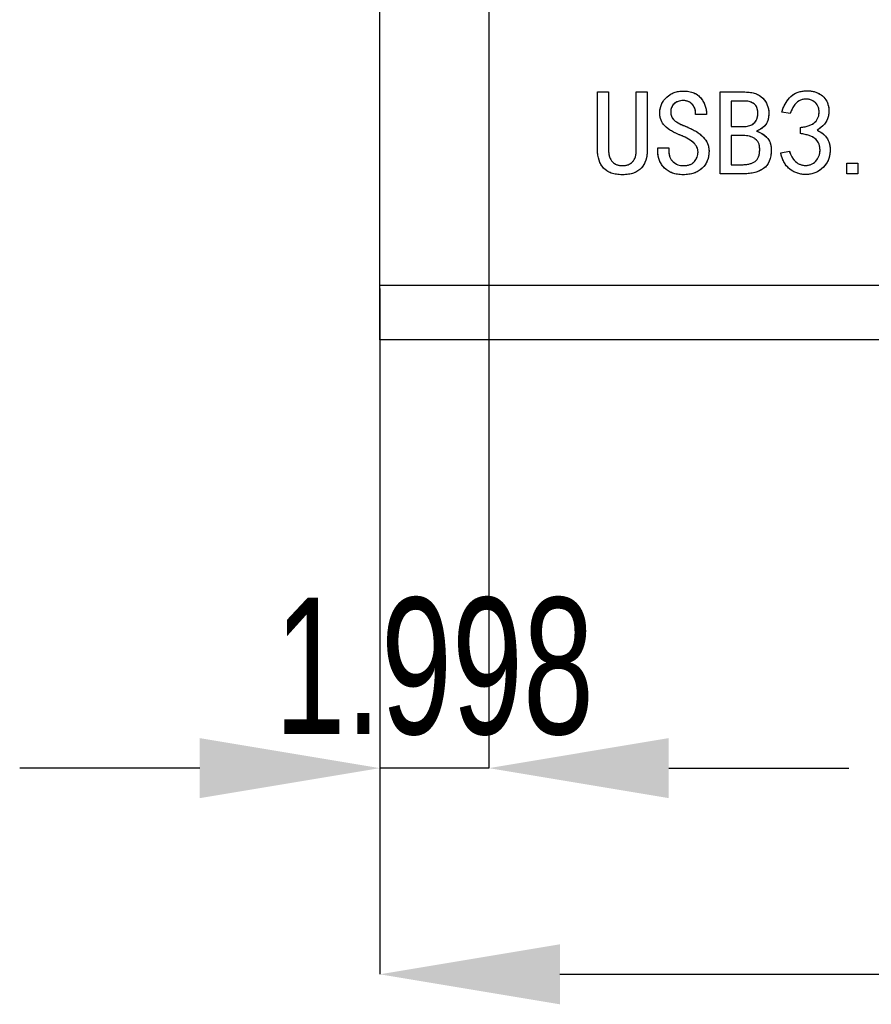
# Model space of a CAD drawing. Header units: millimetres. Extents: x 1643 to 1853, y 2203 to 2490.
# Tile 24 of 54: x 1670 to 1686, y 2435 to 2453. Entities that reach past the tile are written whole.
import ezdxf

# ---------------------------------------------------------------- set-up
doc = ezdxf.new("R2010")
doc.units = ezdxf.units.MM
doc.styles.add('SLDTEXTSTYLE1', font='TXT', dxfattribs={"width": 0.7})
doc.dimstyles.new('SLDDIMSTYLE0', dxfattribs={"dimtxt": 2.5, "dimasz": 3.302, "dimexe": 0, "dimexo": 0.0625, "dimtad": 1, "dimdec": 3, "dimrnd": 1e-09, "dimzin": 4, "dimdsep": 46, "dimtxsty": 'SLDTEXTSTYLE1', "dimsah": 1, "dimcen": 0.09, "dimadec": 0, "dimazin": 1, "dimtfac": 1, "dimtdec": 3, "dimtofl": 0, "dimtmove": 0, "dimatfit": 3, "dimfxl": 1, "dimfrac": 2, "dimtolj": 1, "dimtzin": 12, "dimarcsym": 0})
doc.dimstyles.new('SLDDIMSTYLE5', dxfattribs={"dimtxt": 2.5, "dimasz": 3.302, "dimexe": 0, "dimexo": 0.0625, "dimtad": 1, "dimdec": 3, "dimrnd": 1e-09, "dimzin": 12, "dimdsep": 46, "dimtxsty": 'SLDTEXTSTYLE1', "dimsah": 1, "dimcen": 0.09, "dimadec": 0, "dimazin": 3, "dimtfac": 1, "dimtdec": 3, "dimtmove": 0, "dimatfit": 0, "dimfxl": 1, "dimfrac": 2, "dimtolj": 1, "dimtzin": 12, "dimarcsym": 0})

# ---------------------------------------------------------------- blocks, each defined once
blk = doc.blocks.new('*D82')
at = {"color": 0, "linetype": 'Continuous', "lineweight": -2, "transparency": 16777216}
for p, q in [((1676.605, 2447.965), (1676.605, 2435.392)), ((1762.605, 2447.965), (1762.605, 2435.392)), ((1679.907, 2435.392), (1759.303, 2435.392))]:
    blk.add_line(p, q, dxfattribs=at)
at = {"color": 0, "linetype": 'Continuous', "transparency": 16777216}
for points in [[(1679.907, 2435.942), (1679.907, 2434.841), (1676.605, 2435.392)], [(1759.303, 2435.942), (1759.303, 2434.841), (1762.605, 2435.392)]]:
    blk.add_solid(points, dxfattribs=at)
at = {"layer": 'Defpoints', "color": 0, "linetype": 'Continuous', "transparency": 16777216}
for p in [(1676.605, 2448.027), (1762.605, 2448.027), (1762.605, 2435.392)]:
    blk.add_point(p, dxfattribs=at)
at = {"color": 0, "linetype": 'Continuous', "lineweight": 18, "transparency": 16777216, "insert": (1723.263, 2438.517), "char_height": 2.5, "attachment_point": 2, "style": 'SLDTEXTSTYLE1'}
blk.add_mtext('\\A1;86.000', dxfattribs=at)
blk = doc.blocks.new('*D83')
at = {"color": 0, "linetype": 'Continuous', "lineweight": -2, "transparency": 16777216}
for p, q in [((1678.603, 2455.735), (1678.603, 2439.172)), ((1676.605, 2447.965), (1676.605, 2439.172)), ((1673.303, 2439.172), (1670.001, 2439.172)), ((1678.603, 2439.172), (1676.605, 2439.172)), ((1681.905, 2439.172), (1685.207, 2439.172))]:
    blk.add_line(p, q, dxfattribs=at)
at = {"color": 0, "linetype": 'Continuous', "transparency": 16777216}
for points in [[(1673.303, 2439.723), (1673.303, 2438.622), (1676.605, 2439.172)], [(1681.905, 2439.723), (1681.905, 2438.622), (1678.603, 2439.172)]]:
    blk.add_solid(points, dxfattribs=at)
at = {"layer": 'Defpoints', "color": 0, "linetype": 'Continuous', "transparency": 16777216}
for p in [(1678.603, 2455.797), (1676.605, 2448.027), (1676.605, 2439.172)]:
    blk.add_point(p, dxfattribs=at)
at = {"color": 0, "linetype": 'Continuous', "lineweight": 18, "transparency": 16777216, "insert": (1677.604, 2442.297), "char_height": 2.5, "attachment_point": 2, "style": 'SLDTEXTSTYLE1'}
blk.add_mtext('\\A1;1.998', dxfattribs=at)

msp = doc.modelspace()

# ---------------------------------------------------------------- linework, layer by layer
at = {"linetype": 'Continuous', "lineweight": 25}
for p, q in [((1676.60453, 2448.02724), (1676.60453, 2468.77724)), ((1680.59912, 2451.5711), (1680.80088, 2451.5711)), ((1680.59912, 2450.50969), (1680.59912, 2451.5711)), ((1680.80088, 2451.5711), (1680.80088, 2450.50969)), ((1681.30965, 2450.50969), (1681.30965, 2451.5711)), ((1681.30965, 2451.5711), (1681.5114, 2451.5711)), ((1681.5114, 2451.5711), (1681.5114, 2450.50969)), ((1682.84473, 2451.5711), (1683.30088, 2451.5711)), ((1682.84473, 2450.0711), (1682.84473, 2451.5711)), ((1683.04649, 2451.40443), (1683.04649, 2450.93952)), ((1683.30965, 2451.40443), (1683.04649, 2451.40443)), ((1684.13421, 2451.17636), (1683.97631, 2451.20268)), ((1682.59912, 2451.15882), (1682.39737, 2451.15882)), ((1683.04649, 2450.93952), (1683.30088, 2450.93952)), ((1684.31842, 2450.80794), (1684.31842, 2450.92197)), ((1683.04649, 2450.77285), (1683.04649, 2450.23776)), ((1683.27456, 2450.77285), (1683.04649, 2450.77285)), ((1681.70438, 2450.54478), (1681.90614, 2450.54478)), ((1681.70438, 2450.48338), (1681.70438, 2450.54478)), ((1681.90614, 2450.54478), (1681.90614, 2450.49215)), ((1683.95877, 2450.45706), (1684.11666, 2450.48338)), ((1683.04649, 2450.23776), (1683.24824, 2450.23776)), ((1685.1693, 2450.0711), (1685.1693, 2450.26408)), ((1685.1693, 2450.26408), (1685.37105, 2450.26408)), ((1685.37105, 2450.26408), (1685.37105, 2450.0711)), ((1683.28333, 2450.0711), (1682.84473, 2450.0711)), ((1685.37105, 2450.0711), (1685.1693, 2450.0711)), ((1676.60453, 2448.02724), (1762.60464, 2448.02724)), ((1676.60453, 2447.02724), (1676.60453, 2448.02724)), ((1762.60464, 2447.02724), (1676.60453, 2447.02724))]:
    msp.add_line(p, q, dxfattribs=at)
at = {"linetype": 'Continuous', "flags": 128}
for points in [[(1681.51141, 2450.50969), (1681.50978, 2450.45836), (1681.50458, 2450.40995), (1681.49581, 2450.36414), (1681.48411, 2450.32126), (1681.46852, 2450.28065), (1681.44967, 2450.24329), (1681.42726, 2450.20852), (1681.40159, 2450.17636), (1681.37235, 2450.14745), (1681.33889, 2450.12275), (1681.30153, 2450.10164), (1681.26026, 2450.08442), (1681.21511, 2450.07077), (1681.16572, 2450.06135), (1681.11244, 2450.0555), (1681.05526, 2450.05355), (1681.05526, 2450.05355), (1680.99808, 2450.0555), (1680.9448, 2450.06135), (1680.89542, 2450.07077), (1680.85026, 2450.08442), (1680.80867, 2450.10164), (1680.77131, 2450.12275), (1680.73817, 2450.14745), (1680.70861, 2450.17636), (1680.68294, 2450.20852), (1680.66085, 2450.24329), (1680.64201, 2450.28065), (1680.62641, 2450.32126), (1680.61439, 2450.36414), (1680.60594, 2450.40995), (1680.60075, 2450.45836), (1680.59912, 2450.50969), (1680.59912, 2450.50969), (1680.59912, 2451.5711), (1680.59912, 2451.5711), (1680.80088, 2451.5711), (1680.80088, 2451.5711), (1680.80088, 2450.50969), (1680.80088, 2450.50969), (1680.80185, 2450.47363), (1680.80542, 2450.44017), (1680.81062, 2450.40898), (1680.81842, 2450.38039), (1680.82817, 2450.35407), (1680.84051, 2450.33036), (1680.85448, 2450.30924), (1680.87105, 2450.2904), (1680.88924, 2450.27383), (1680.90874, 2450.25986), (1680.92986, 2450.24751), (1680.95227, 2450.23776), (1680.97599, 2450.22997), (1681.00101, 2450.22477), (1681.02732, 2450.22119), (1681.05526, 2450.22022), (1681.05526, 2450.22022), (1681.0832, 2450.22119), (1681.10952, 2450.22477), (1681.13453, 2450.22997), (1681.15825, 2450.23776), (1681.18067, 2450.24751), (1681.20178, 2450.25986), (1681.22128, 2450.27383), (1681.23947, 2450.2904), (1681.25604, 2450.30924), (1681.27034, 2450.33036), (1681.28236, 2450.35407), (1681.2921, 2450.38039), (1681.2999, 2450.40898), (1681.30542, 2450.44017), (1681.30867, 2450.47363), (1681.30965, 2450.50969), (1681.30965, 2450.50969), (1681.30965, 2451.5711), (1681.30965, 2451.5711), (1681.5114, 2451.5711), (1681.5114, 2451.5711), (1681.5114, 2450.50969)], [(1682.643, 2450.49215), (1682.64103, 2450.44309), (1682.63518, 2450.39663), (1682.62511, 2450.35245), (1682.61114, 2450.31119), (1682.59327, 2450.27253), (1682.57151, 2450.23646), (1682.54551, 2450.20268), (1682.51563, 2450.17181), (1682.48249, 2450.1442), (1682.44642, 2450.12016), (1682.40744, 2450.09969), (1682.36553, 2450.08312), (1682.32069, 2450.07012), (1682.27326, 2450.06103), (1682.22258, 2450.0555), (1682.1693, 2450.05355), (1682.1693, 2450.05355), (1682.11602, 2450.0555), (1682.06566, 2450.06135), (1682.01855, 2450.07077), (1681.97404, 2450.08442), (1681.93278, 2450.10164), (1681.89477, 2450.12275), (1681.85935, 2450.14745), (1681.82719, 2450.17636), (1681.79828, 2450.20787), (1681.77358, 2450.24166), (1681.75247, 2450.27708), (1681.73525, 2450.31444), (1681.7216, 2450.35375), (1681.71218, 2450.39501), (1681.70633, 2450.43822), (1681.70438, 2450.48338), (1681.70438, 2450.48338), (1681.70438, 2450.54478), (1681.70438, 2450.54478), (1681.90614, 2450.54478), (1681.90614, 2450.54478), (1681.90614, 2450.49215), (1681.90614, 2450.49215), (1681.90744, 2450.46031), (1681.91101, 2450.4301), (1681.91718, 2450.40216), (1681.92596, 2450.37584), (1681.937, 2450.3518), (1681.95065, 2450.32938), (1681.96657, 2450.30891), (1681.98509, 2450.2904), (1682.02635, 2450.25986), (1682.07053, 2450.23776), (1682.11829, 2450.22477), (1682.1693, 2450.22022), (1682.1693, 2450.22022), (1682.20308, 2450.22152), (1682.23492, 2450.22477), (1682.26416, 2450.23062), (1682.29113, 2450.23874), (1682.3155, 2450.24913), (1682.33791, 2450.26213), (1682.35773, 2450.27708), (1682.37527, 2450.29462), (1682.40419, 2450.33393), (1682.42466, 2450.37714), (1682.437, 2450.42392), (1682.44123, 2450.47461), (1682.44123, 2450.47461), (1682.43993, 2450.49637), (1682.43635, 2450.51749), (1682.43018, 2450.53861), (1682.42141, 2450.55908), (1682.41036, 2450.57889), (1682.39672, 2450.59871), (1682.3808, 2450.61788), (1682.36228, 2450.63672), (1682.31842, 2450.67311), (1682.26579, 2450.7082), (1682.20438, 2450.74134), (1682.13421, 2450.77285), (1682.13421, 2450.77285), (1682.08353, 2450.79299), (1682.03642, 2450.81346), (1681.99288, 2450.83458), (1681.95325, 2450.85635), (1681.91718, 2450.87844), (1681.88502, 2450.90118), (1681.85643, 2450.92457), (1681.83141, 2450.94829), (1681.80997, 2450.97298), (1681.79113, 2450.99865), (1681.77553, 2451.02561), (1681.76254, 2451.05355), (1681.75247, 2451.08247), (1681.74532, 2451.11268), (1681.74077, 2451.14387), (1681.73947, 2451.17636), (1681.73947, 2451.17636), (1681.74142, 2451.22119), (1681.74727, 2451.26408), (1681.75734, 2451.30469), (1681.77131, 2451.34303), (1681.78918, 2451.37909), (1681.81095, 2451.4132), (1681.83661, 2451.44504), (1681.8665, 2451.47461), (1681.89899, 2451.50125), (1681.9331, 2451.52464), (1681.96884, 2451.54413), (1682.00588, 2451.56005), (1682.04454, 2451.57272), (1682.0845, 2451.58149), (1682.12609, 2451.58702), (1682.1693, 2451.58864), (1682.1693, 2451.58864), (1682.2242, 2451.58637), (1682.27553, 2451.58019), (1682.32232, 2451.56947), (1682.36553, 2451.55453), (1682.40451, 2451.53536), (1682.43993, 2451.51197), (1682.47079, 2451.48435), (1682.49808, 2451.45251), (1682.5218, 2451.41808), (1682.54227, 2451.38331), (1682.55981, 2451.34758), (1682.57378, 2451.31119), (1682.58483, 2451.27415), (1682.59295, 2451.23646), (1682.5975, 2451.1978), (1682.59912, 2451.15882), (1682.59912, 2451.15882), (1682.39737, 2451.15882), (1682.39737, 2451.15882), (1682.39737, 2451.20593), (1682.38859, 2451.25108), (1682.37105, 2451.29364), (1682.34473, 2451.33426), (1682.32849, 2451.35277), (1682.31062, 2451.36869), (1682.29113, 2451.38234), (1682.27034, 2451.39338), (1682.24727, 2451.40216), (1682.2229, 2451.40833), (1682.19691, 2451.4119), (1682.1693, 2451.4132), (1682.1693, 2451.4132), (1682.11926, 2451.40963), (1682.07508, 2451.39891), (1682.03609, 2451.38104), (1682.00263, 2451.35602), (1681.97566, 2451.32516), (1681.9565, 2451.28942), (1681.94512, 2451.24849), (1681.94123, 2451.20268), (1681.94123, 2451.20268), (1681.94415, 2451.16466), (1681.95325, 2451.12925), (1681.96819, 2451.09644), (1681.98931, 2451.06655), (1682.00393, 2451.05193), (1682.0231, 2451.03666), (1682.04714, 2451.02074), (1682.07605, 2451.00417), (1682.10984, 2450.98695), (1682.14818, 2450.96876), (1682.19139, 2450.95024), (1682.23947, 2450.93075), (1682.23947, 2450.93075), (1682.28626, 2450.9106), (1682.33044, 2450.88949), (1682.37203, 2450.86707), (1682.41069, 2450.844), (1682.44642, 2450.81996), (1682.47956, 2450.79494), (1682.5101, 2450.76895), (1682.53772, 2450.74199), (1682.56241, 2450.71405), (1682.58385, 2450.68546), (1682.60172, 2450.65557), (1682.61666, 2450.6247), (1682.62804, 2450.59319), (1682.63648, 2450.56038), (1682.64136, 2450.52691), (1682.64298, 2450.49215)], [(1683.78336, 2450.51847), (1683.78106, 2450.45739), (1683.77456, 2450.40118), (1683.76351, 2450.34985), (1683.74824, 2450.30372), (1683.72843, 2450.26213), (1683.70438, 2450.22574), (1683.67579, 2450.19423), (1683.64298, 2450.16759), (1683.60659, 2450.14485), (1683.56793, 2450.12535), (1683.52667, 2450.10878), (1683.48281, 2450.09514), (1683.43668, 2450.08474), (1683.38794, 2450.07727), (1683.33694, 2450.07272), (1683.28333, 2450.0711), (1683.28333, 2450.0711), (1682.84473, 2450.0711), (1682.84473, 2450.0711), (1682.84473, 2451.5711), (1682.84473, 2451.5711), (1683.30088, 2451.5711), (1683.30088, 2451.5711), (1683.35383, 2451.56947), (1683.40354, 2451.56395), (1683.45, 2451.55518), (1683.49288, 2451.54251), (1683.53219, 2451.52659), (1683.56793, 2451.50709), (1683.60042, 2451.4837), (1683.62966, 2451.45706), (1683.65533, 2451.42782), (1683.67774, 2451.39728), (1683.69659, 2451.36544), (1683.71218, 2451.33198), (1683.72388, 2451.29754), (1683.73265, 2451.26148), (1683.73785, 2451.22379), (1683.73947, 2451.18513), (1683.73947, 2451.18513), (1683.73817, 2451.14712), (1683.73492, 2451.11138), (1683.72908, 2451.07857), (1683.72095, 2451.04803), (1683.71023, 2451.02041), (1683.69756, 2450.99507), (1683.68229, 2450.97266), (1683.66475, 2450.95251), (1683.62739, 2450.9184), (1683.58937, 2450.89014), (1683.55071, 2450.86804), (1683.5114, 2450.8518), (1683.5114, 2450.8518), (1683.56273, 2450.83523), (1683.61114, 2450.81119), (1683.65695, 2450.78032), (1683.69984, 2450.74199), (1683.71933, 2450.72022), (1683.73622, 2450.69683), (1683.75084, 2450.67149), (1683.76254, 2450.64452), (1683.77164, 2450.61561), (1683.77813, 2450.58507), (1683.78203, 2450.55258), (1683.78333, 2450.51847)], [(1683.95878, 2450.45706), (1684.11666, 2450.48338), (1684.11666, 2450.48338), (1684.13681, 2450.4288), (1684.1628, 2450.37909), (1684.19399, 2450.33458), (1684.2307, 2450.29462), (1684.25117, 2450.2774), (1684.27261, 2450.26246), (1684.29535, 2450.24978), (1684.31939, 2450.24004), (1684.34473, 2450.23224), (1684.37138, 2450.22737), (1684.39899, 2450.22477), (1684.42791, 2450.22444), (1684.45682, 2450.22704), (1684.48411, 2450.23224), (1684.5101, 2450.24004), (1684.53447, 2450.25076), (1684.55721, 2450.2644), (1684.57865, 2450.28032), (1684.59847, 2450.29917), (1684.61666, 2450.32093), (1684.63291, 2450.34433), (1684.64688, 2450.36869), (1684.65825, 2450.39371), (1684.66702, 2450.4197), (1684.67352, 2450.44634), (1684.67742, 2450.47396), (1684.67904, 2450.50222), (1684.67807, 2450.53146), (1684.67482, 2450.56038), (1684.66897, 2450.58734), (1684.66085, 2450.61301), (1684.65078, 2450.63672), (1684.63778, 2450.65914), (1684.62284, 2450.67961), (1684.60562, 2450.69845), (1684.5858, 2450.71567), (1684.56338, 2450.73159), (1684.53804, 2450.74621), (1684.50913, 2450.75953), (1684.47729, 2450.77188), (1684.44253, 2450.7826), (1684.40419, 2450.79234), (1684.36293, 2450.80079), (1684.31842, 2450.80794), (1684.31842, 2450.80794), (1684.31842, 2450.92197), (1684.31842, 2450.92197), (1684.36293, 2450.92717), (1684.40419, 2450.93464), (1684.44253, 2450.94374), (1684.47729, 2450.95479), (1684.50913, 2450.96778), (1684.53804, 2450.98273), (1684.56338, 2450.99962), (1684.5858, 2451.01847), (1684.60529, 2451.03893), (1684.62186, 2451.06103), (1684.63551, 2451.08442), (1684.64623, 2451.10943), (1684.65403, 2451.13607), (1684.65922, 2451.16401), (1684.66117, 2451.19358), (1684.66052, 2451.22444), (1684.65695, 2451.25531), (1684.65013, 2451.28357), (1684.64038, 2451.30989), (1684.62771, 2451.33426), (1684.61179, 2451.35602), (1684.59295, 2451.37584), (1684.57118, 2451.39338), (1684.54649, 2451.40865), (1684.51985, 2451.42132), (1684.49288, 2451.43107), (1684.46559, 2451.43724), (1684.43798, 2451.44049), (1684.40971, 2451.44082), (1684.38112, 2451.43757), (1684.35221, 2451.4314), (1684.32264, 2451.42197), (1684.29373, 2451.40865), (1684.26644, 2451.39014), (1684.24077, 2451.36674), (1684.2164, 2451.3388), (1684.19366, 2451.30534), (1684.17222, 2451.26733), (1684.1524, 2451.22444), (1684.13421, 2451.17636), (1684.13421, 2451.17636), (1683.97631, 2451.20268), (1683.97631, 2451.20268), (1684.00523, 2451.27837), (1684.03869, 2451.34758), (1684.07735, 2451.40995), (1684.12089, 2451.46583), (1684.14493, 2451.49085), (1684.17125, 2451.51294), (1684.19919, 2451.53244), (1684.22973, 2451.54933), (1684.26189, 2451.5633), (1684.29633, 2451.57435), (1684.33271, 2451.58279), (1684.37105, 2451.58864), (1684.41004, 2451.59189), (1684.4474, 2451.59286), (1684.48379, 2451.59124), (1684.5192, 2451.58767), (1684.55299, 2451.58149), (1684.58548, 2451.57305), (1684.61699, 2451.562), (1684.6472, 2451.549), (1684.67579, 2451.53374), (1684.70211, 2451.51684), (1684.72615, 2451.49767), (1684.74824, 2451.47688), (1684.76774, 2451.45381), (1684.78528, 2451.42912), (1684.80088, 2451.40216), (1684.81387, 2451.37357), (1684.82459, 2451.34368), (1684.83271, 2451.31314), (1684.83856, 2451.28162), (1684.84149, 2451.24978), (1684.84181, 2451.21697), (1684.83954, 2451.18383), (1684.83466, 2451.14972), (1684.82719, 2451.11496), (1684.81647, 2451.08052), (1684.80153, 2451.04706), (1684.78236, 2451.01457), (1684.75929, 2450.98338), (1684.732, 2450.95316), (1684.70049, 2450.92425), (1684.66507, 2450.89631), (1684.62544, 2450.86934), (1684.62544, 2450.86934), (1684.68327, 2450.83978), (1684.73395, 2450.80372), (1684.77748, 2450.76083), (1684.81387, 2450.71145), (1684.82914, 2450.68416), (1684.84149, 2450.65459), (1684.85091, 2450.62308), (1684.85773, 2450.58962), (1684.86195, 2450.5542), (1684.86325, 2450.51652), (1684.86195, 2450.47688), (1684.85773, 2450.43497), (1684.85058, 2450.39338), (1684.83986, 2450.35375), (1684.82589, 2450.31606), (1684.80867, 2450.28065), (1684.78755, 2450.24686), (1684.76319, 2450.21567), (1684.73557, 2450.18611), (1684.70438, 2450.15882), (1684.67092, 2450.13413), (1684.63648, 2450.11301), (1684.60075, 2450.09514), (1684.56403, 2450.08084), (1684.52635, 2450.07012), (1684.48736, 2450.06265), (1684.4474, 2450.05843), (1684.40614, 2450.05778), (1684.3652, 2450.06038), (1684.32557, 2450.06622), (1684.28723, 2450.07467), (1684.25052, 2450.08637), (1684.21478, 2450.10099), (1684.18067, 2450.11886), (1684.14818, 2450.13932), (1684.11666, 2450.16304), (1684.08743, 2450.18968), (1684.06078, 2450.21925), (1684.03674, 2450.25173), (1684.01595, 2450.28715), (1683.99743, 2450.32516), (1683.98184, 2450.36642), (1683.96884, 2450.41028), (1683.95877, 2450.45706)], [(1683.53773, 2451.18513), (1683.53674, 2451.21275), (1683.53349, 2451.23841), (1683.5283, 2451.26213), (1683.52115, 2451.2839), (1683.51205, 2451.30372), (1683.50068, 2451.32158), (1683.48736, 2451.33783), (1683.47177, 2451.3518), (1683.437, 2451.37487), (1683.39834, 2451.39144), (1683.35611, 2451.40118), (1683.30965, 2451.40443), (1683.30965, 2451.40443), (1683.04649, 2451.40443), (1683.04649, 2451.40443), (1683.04649, 2450.93952), (1683.04649, 2450.93952), (1683.30088, 2450.93952), (1683.30088, 2450.93952), (1683.34733, 2450.94309), (1683.39087, 2450.95381), (1683.43083, 2450.97136), (1683.46754, 2450.99637), (1683.48411, 2451.01197), (1683.49841, 2451.02951), (1683.51043, 2451.04965), (1683.52017, 2451.07207), (1683.52797, 2451.09676), (1683.53349, 2451.12405), (1683.53674, 2451.15329), (1683.53772, 2451.18513)], [(1683.57284, 2450.51847), (1683.57151, 2450.55225), (1683.56696, 2450.58344), (1683.55981, 2450.61203), (1683.54974, 2450.63802), (1683.53674, 2450.66142), (1683.52082, 2450.68188), (1683.5023, 2450.70008), (1683.48054, 2450.71567), (1683.4331, 2450.74069), (1683.38307, 2450.75856), (1683.33012, 2450.76928), (1683.27456, 2450.77285), (1683.27456, 2450.77285), (1683.04649, 2450.77285), (1683.04649, 2450.77285), (1683.04649, 2450.23776), (1683.04649, 2450.23776), (1683.24824, 2450.23776), (1683.24824, 2450.23776), (1683.28658, 2450.23874), (1683.32264, 2450.24166), (1683.35611, 2450.24654), (1683.38762, 2450.25303), (1683.41653, 2450.26181), (1683.44318, 2450.2722), (1683.46722, 2450.28487), (1683.48931, 2450.29917), (1683.5088, 2450.31606), (1683.5257, 2450.33588), (1683.54032, 2450.35895), (1683.55201, 2450.38461), (1683.56111, 2450.41353), (1683.56761, 2450.44569), (1683.57151, 2450.48045), (1683.57281, 2450.51847)], [(1685.37111, 2450.0711), (1685.1693, 2450.0711), (1685.1693, 2450.0711), (1685.1693, 2450.26408), (1685.1693, 2450.26408), (1685.37105, 2450.26408), (1685.37105, 2450.26408), (1685.37105, 2450.0711)]]:
    msp.add_lwpolyline(points, dxfattribs=at)
at = {"linetype": 'Continuous', "lineweight": 25}
for points, knots in [([(1681.73947, 2451.17636), (1681.73984, 2451.19132), (1681.74057, 2451.22072), (1681.74643, 2451.26376), (1681.75655, 2451.30457), (1681.77053, 2451.34316), (1681.78859, 2451.37951), (1681.81042, 2451.41375), (1681.83626, 2451.44588), (1681.86608, 2451.47507), (1681.89849, 2451.50155), (1681.93252, 2451.52516), (1681.96846, 2451.54464), (1682.00579, 2451.56061), (1682.04442, 2451.57349), (1682.08476, 2451.58201), (1682.12645, 2451.58793), (1682.15487, 2451.5884), (1682.1693, 2451.58864)], [0, 0, 0, 0, 0.06741891, 0.13244195, 0.19530035, 0.25659883, 0.31706189, 0.37785501, 0.43929324, 0.50245222, 0.56557158, 0.6277115, 0.68886796, 0.74943141, 0.8105528, 0.87201623, 0.93503928, 1, 1, 1, 1]), ([(1682.1693, 2451.58864), (1682.18761, 2451.58816), (1682.22316, 2451.58723), (1682.27448, 2451.58131), (1682.3218, 2451.57044), (1682.3652, 2451.55572), (1682.40464, 2451.53627), (1682.44032, 2451.51305), (1682.47158, 2451.48486), (1682.49867, 2451.453), (1682.52189, 2451.41871), (1682.54261, 2451.38371), (1682.56029, 2451.34809), (1682.57419, 2451.31144), (1682.58527, 2451.2743), (1682.59362, 2451.23645), (1682.59807, 2451.1978), (1682.59877, 2451.17182), (1682.59912, 2451.15882)], [0, 0, 0, 0, 0.08014129, 0.15554143, 0.22553765, 0.292216, 0.35557281, 0.4174671, 0.47786531, 0.53902073, 0.60000153, 0.65883324, 0.7168929, 0.77373539, 0.83009998, 0.886323, 0.94309436, 1, 1, 1, 1]), ([(1683.30088, 2451.5711), (1683.31855, 2451.57087), (1683.3529, 2451.57044), (1683.40271, 2451.56456), (1683.44936, 2451.55623), (1683.49237, 2451.54337), (1683.53202, 2451.52757), (1683.56821, 2451.50796), (1683.60075, 2451.48437), (1683.63008, 2451.45777), (1683.65548, 2451.42838), (1683.67814, 2451.3979), (1683.69707, 2451.36573), (1683.7128, 2451.33243), (1683.7244, 2451.29743), (1683.73335, 2451.26131), (1683.73861, 2451.22362), (1683.73918, 2451.19804), (1683.73947, 2451.18513)], [0, 0, 0, 0, 0.08044166, 0.15637719, 0.22816185, 0.29605664, 0.36045124, 0.42225843, 0.48304145, 0.54309959, 0.60217121, 0.65969013, 0.71586288, 0.77191638, 0.82713676, 0.88348683, 0.94124847, 1, 1, 1, 1]), ([(1683.97631, 2451.20268), (1683.98552, 2451.22808), (1684.00345, 2451.27759), (1684.03697, 2451.34721), (1684.07586, 2451.40994), (1684.11233, 2451.45729), (1684.14435, 2451.4913), (1684.17091, 2451.51322), (1684.19907, 2451.53314), (1684.22955, 2451.54981), (1684.26201, 2451.56403), (1684.29659, 2451.57491), (1684.33309, 2451.58337), (1684.37112, 2451.58911), (1684.40944, 2451.59215), (1684.44709, 2451.59339), (1684.48353, 2451.59149), (1684.51886, 2451.58827), (1684.55281, 2451.5819), (1684.58557, 2451.57357), (1684.61695, 2451.56235), (1684.64729, 2451.54954), (1684.67564, 2451.53423), (1684.70234, 2451.51746), (1684.72624, 2451.49799), (1684.74872, 2451.4774), (1684.76803, 2451.45399), (1684.78585, 2451.42916), (1684.8014, 2451.40232), (1684.81428, 2451.37361), (1684.82504, 2451.34387), (1684.83309, 2451.31307), (1684.8391, 2451.28173), (1684.84192, 2451.24952), (1684.84225, 2451.21683), (1684.83991, 2451.18337), (1684.83497, 2451.14929), (1684.82765, 2451.11467), (1684.81713, 2451.08007), (1684.80197, 2451.04641), (1684.78271, 2451.0139), (1684.75938, 2450.98248), (1684.73201, 2450.95218), (1684.7002, 2450.92338), (1684.66471, 2450.89519), (1684.63879, 2450.87813), (1684.62544, 2450.86934)], [0, 0, 0, 0, 0.04746444, 0.09248874, 0.13547502, 0.17696735, 0.19729026, 0.21741621, 0.23737139, 0.25781423, 0.27835427, 0.29953832, 0.32141865, 0.34413378, 0.36704891, 0.38894083, 0.41027563, 0.43112367, 0.45124241, 0.47090509, 0.49046528, 0.50973072, 0.52871593, 0.54703321, 0.56504345, 0.58281382, 0.60050352, 0.61824533, 0.6364913, 0.65488651, 0.67348631, 0.69199632, 0.71077053, 0.72949839, 0.74871961, 0.76817584, 0.78836018, 0.80918736, 0.83031407, 0.85178086, 0.87387613, 0.89659843, 0.92044673, 0.94549845, 0.97191998, 1, 1, 1, 1]), ([(1682.1693, 2451.4132), (1682.15255, 2451.4126), (1682.12063, 2451.41146), (1682.07545, 2451.40047), (1682.03561, 2451.38259), (1682.00187, 2451.35724), (1681.97443, 2451.32619), (1681.95483, 2451.2894), (1681.94331, 2451.24754), (1681.94194, 2451.21802), (1681.94123, 2451.20268)], [0, 0, 0, 0, 0.14319484, 0.27299144, 0.39542147, 0.51469472, 0.63169617, 0.74746702, 0.86875347, 1, 1, 1, 1]), ([(1682.39737, 2451.15882), (1682.398, 2451.17455), (1682.39925, 2451.20565), (1682.39003, 2451.25157), (1682.37196, 2451.295), (1682.35022, 2451.32849), (1682.32904, 2451.35298), (1682.31093, 2451.36901), (1682.29146, 2451.38271), (1682.2702, 2451.39401), (1682.24726, 2451.40265), (1682.22264, 2451.40888), (1682.19647, 2451.41241), (1682.17851, 2451.41294), (1682.1693, 2451.4132)], [0, 0, 0, 0, 0.121683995, 0.24051305, 0.359422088, 0.484420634, 0.548050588, 0.609867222, 0.671329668, 0.732147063, 0.795893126, 0.860821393, 0.928589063, 1, 1, 1, 1]), ([(1683.53772, 2451.18513), (1683.53758, 2451.19435), (1683.5373, 2451.21219), (1683.53391, 2451.23795), (1683.52882, 2451.2618), (1683.52165, 2451.28369), (1683.51264, 2451.3038), (1683.50099, 2451.32173), (1683.48784, 2451.33826), (1683.46669, 2451.35658), (1683.43753, 2451.37607), (1683.39833, 2451.39275), (1683.3552, 2451.40275), (1683.32519, 2451.40386), (1683.30965, 2451.40443)], [0, 0, 0, 0, 0.07690146, 0.14890009, 0.21647055, 0.28023147, 0.34091806, 0.39986209, 0.45832567, 0.51659316, 0.63269942, 0.74975935, 0.87038935, 1, 1, 1, 1]), ([(1684.31842, 2450.92197), (1684.33329, 2450.92349), (1684.36206, 2450.92643), (1684.40342, 2450.93421), (1684.44172, 2450.94298), (1684.47679, 2450.95412), (1684.50876, 2450.96709), (1684.53775, 2450.98184), (1684.5634, 2450.99895), (1684.58591, 2451.01785), (1684.60559, 2451.0384), (1684.62219, 2451.0606), (1684.63603, 2451.0842), (1684.64684, 2451.10941), (1684.65447, 2451.13619), (1684.65994, 2451.16433), (1684.66155, 2451.194), (1684.66098, 2451.22453), (1684.65771, 2451.25476), (1684.65075, 2451.28342), (1684.64096, 2451.30991), (1684.62846, 2451.33452), (1684.61211, 2451.35646), (1684.59323, 2451.37645), (1684.57122, 2451.39407), (1684.54661, 2451.40922), (1684.52026, 2451.42158), (1684.4933, 2451.43165), (1684.46572, 2451.43769), (1684.43786, 2451.44097), (1684.40951, 2451.44148), (1684.38079, 2451.43794), (1684.35161, 2451.43175), (1684.32219, 2451.42245), (1684.29291, 2451.40933), (1684.26546, 2451.39039), (1684.23979, 2451.36661), (1684.21501, 2451.33844), (1684.19269, 2451.30468), (1684.17112, 2451.26655), (1684.15122, 2451.22342), (1684.14004, 2451.19248), (1684.13421, 2451.17636)], [0, 0, 0, 0, 0.03462794, 0.06703024, 0.097477, 0.12566316, 0.15223679, 0.17738843, 0.20092317, 0.22355272, 0.24539428, 0.26673373, 0.28766012, 0.30869166, 0.33014159, 0.35210257, 0.37499794, 0.39885321, 0.42286253, 0.44533137, 0.46701654, 0.48823901, 0.50907787, 0.53020956, 0.5518132, 0.57424695, 0.597043, 0.61919971, 0.64082084, 0.66230747, 0.68415047, 0.70638526, 0.72923241, 0.75321021, 0.77781078, 0.803296, 0.83013044, 0.85877792, 0.89004277, 0.92376706, 0.96027339, 1, 1, 1, 1]), ([(1681.94123, 2451.20268), (1681.94173, 2451.18995), (1681.94271, 2451.16501), (1681.95225, 2451.12905), (1681.9673, 2451.09576), (1681.98519, 2451.06999), (1682.0046, 2451.05075), (1682.02405, 2451.0355), (1682.04825, 2451.01969), (1682.07726, 2451.00317), (1682.11114, 2450.98619), (1682.14942, 2450.9678), (1682.19284, 2450.94949), (1682.22343, 2450.9372), (1682.23947, 2450.93075)], [0, 0, 0, 0, 0.08785642, 0.17211403, 0.25520599, 0.3395434, 0.38719023, 0.44366607, 0.51011484, 0.58691386, 0.67430648, 0.77209684, 0.88043318, 1, 1, 1, 1]), ([(1683.30088, 2450.93952), (1683.31643, 2450.94017), (1683.34694, 2450.94145), (1683.3909, 2450.95255), (1683.4317, 2450.97027), (1683.46251, 2450.99113), (1683.48445, 2451.01159), (1683.49905, 2451.0294), (1683.51104, 2451.04972), (1683.52072, 2451.07238), (1683.52863, 2451.09727), (1683.53395, 2451.12452), (1683.5373, 2451.15408), (1683.53758, 2451.17451), (1683.53772, 2451.18513)], [0, 0, 0, 0, 0.12015621, 0.23577264, 0.3483128, 0.46287113, 0.52154552, 0.57990205, 0.64039057, 0.70342468, 0.77019514, 0.84199522, 0.91785927, 1, 1, 1, 1]), ([(1683.73947, 2451.18513), (1683.73917, 2451.17246), (1683.73858, 2451.14782), (1683.73559, 2451.11215), (1683.72956, 2451.07906), (1683.72179, 2451.04845), (1683.71071, 2451.02068), (1683.69839, 2450.99507), (1683.68279, 2450.97243), (1683.65974, 2450.94627), (1683.62862, 2450.91856), (1683.5907, 2450.88991), (1683.5518, 2450.86726), (1683.52466, 2450.85687), (1683.5114, 2450.8518)], [0, 0, 0, 0, 0.08730047, 0.16966818, 0.24617288, 0.31870754, 0.38670333, 0.45173527, 0.51399302, 0.57530572, 0.69143265, 0.80015986, 0.90236734, 1, 1, 1, 1]), ([(1682.13421, 2450.77285), (1682.11727, 2450.77946), (1682.08438, 2450.79229), (1682.03719, 2450.81275), (1681.99362, 2450.83371), (1681.95395, 2450.85561), (1681.91773, 2450.87751), (1681.88539, 2450.90032), (1681.85681, 2450.92375), (1681.83136, 2450.94742), (1681.80989, 2450.97255), (1681.79069, 2450.99808), (1681.77524, 2451.02534), (1681.76207, 2451.05328), (1681.75188, 2451.08245), (1681.74494, 2451.11276), (1681.74, 2451.14414), (1681.73965, 2451.16551), (1681.73947, 2451.17636)], [0, 0, 0, 0, 0.09017428, 0.1750982, 0.25510055, 0.32986766, 0.39979273, 0.46492341, 0.52600043, 0.58299623, 0.63706665, 0.6897121, 0.74121608, 0.79216522, 0.84279052, 0.89412615, 0.94623999, 1, 1, 1, 1]), ([(1682.23947, 2450.93075), (1682.25512, 2450.92415), (1682.28581, 2450.91122), (1682.33012, 2450.89012), (1682.37152, 2450.86769), (1682.41037, 2450.84471), (1682.44622, 2450.82056), (1682.47943, 2450.79554), (1682.51004, 2450.76963), (1682.53776, 2450.74263), (1682.56241, 2450.71473), (1682.58428, 2450.68611), (1682.602, 2450.65592), (1682.61718, 2450.62521), (1682.62853, 2450.5932), (1682.63709, 2450.56053), (1682.64207, 2450.52663), (1682.64267, 2450.50375), (1682.64298, 2450.49215)], [0, 0, 0, 0, 0.08039034, 0.15768094, 0.2322428, 0.30329641, 0.37127513, 0.436806, 0.50009794, 0.56101486, 0.61986382, 0.67626726, 0.73122819, 0.78535034, 0.83822666, 0.89170372, 0.94507496, 1, 1, 1, 1]), ([(1683.5114, 2450.8518), (1683.52872, 2450.84682), (1683.56339, 2450.83686), (1683.61204, 2450.81187), (1683.65836, 2450.78093), (1683.69372, 2450.7492), (1683.71969, 2450.72067), (1683.73668, 2450.69696), (1683.7514, 2450.67172), (1683.76313, 2450.64441), (1683.77219, 2450.61544), (1683.77867, 2450.58465), (1683.78262, 2450.55214), (1683.78309, 2450.52985), (1683.78333, 2450.51847)], [0, 0, 0, 0, 0.115784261, 0.231803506, 0.350370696, 0.473844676, 0.536566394, 0.598503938, 0.661303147, 0.724395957, 0.789462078, 0.856483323, 0.92672181, 1, 1, 1, 1]), ([(1684.62544, 2450.86934), (1684.64504, 2450.86007), (1684.68341, 2450.84191), (1684.73472, 2450.80517), (1684.77877, 2450.76185), (1684.80925, 2450.72039), (1684.82985, 2450.68423), (1684.84211, 2450.65451), (1684.85149, 2450.62279), (1684.85826, 2450.58919), (1684.86256, 2450.55356), (1684.86364, 2450.51586), (1684.86238, 2450.47603), (1684.85815, 2450.43489), (1684.85137, 2450.3936), (1684.8405, 2450.35384), (1684.8266, 2450.31606), (1684.80922, 2450.28017), (1684.7882, 2450.2465), (1684.76339, 2450.21512), (1684.73587, 2450.18532), (1684.70466, 2450.15839), (1684.67159, 2450.13385), (1684.63689, 2450.11259), (1684.60117, 2450.09465), (1684.5643, 2450.08027), (1684.52631, 2450.06952), (1684.48728, 2450.0621), (1684.44708, 2450.05775), (1684.40621, 2450.05729), (1684.36545, 2450.05972), (1684.32577, 2450.06581), (1684.28729, 2450.07394), (1684.25034, 2450.08597), (1684.21453, 2450.10035), (1684.18046, 2450.11844), (1684.14759, 2450.13908), (1684.11624, 2450.16258), (1684.08689, 2450.18926), (1684.0602, 2450.21902), (1684.03593, 2450.25146), (1684.0154, 2450.28731), (1683.99647, 2450.32541), (1683.98125, 2450.3668), (1683.96792, 2450.41078), (1683.96187, 2450.4414), (1683.95877, 2450.45706)], [0, 0, 0, 0, 0.035383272, 0.06927054, 0.102562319, 0.135979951, 0.153016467, 0.170470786, 0.188390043, 0.206995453, 0.226424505, 0.24696799, 0.268572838, 0.291520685, 0.314508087, 0.336877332, 0.358773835, 0.380225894, 0.401932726, 0.423494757, 0.445534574, 0.468112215, 0.490768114, 0.512775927, 0.534543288, 0.556006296, 0.57735222, 0.598978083, 0.620869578, 0.643350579, 0.665696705, 0.68752371, 0.708909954, 0.729900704, 0.750936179, 0.771915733, 0.792834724, 0.814321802, 0.835871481, 0.85755232, 0.879570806, 0.901942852, 0.924977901, 0.94900803, 0.973928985, 1, 1, 1, 1]), ([(1682.44123, 2450.47461), (1682.44096, 2450.48188), (1682.44042, 2450.49629), (1682.4367, 2450.51777), (1682.43059, 2450.53885), (1682.42168, 2450.55937), (1682.41043, 2450.57948), (1682.39684, 2450.59916), (1682.38073, 2450.6185), (1682.35531, 2450.64419), (1682.31731, 2450.67515), (1682.26446, 2450.71021), (1682.20267, 2450.74332), (1682.15776, 2450.76269), (1682.13421, 2450.77285)], [0, 0, 0, 0, 0.048187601, 0.095517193, 0.144136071, 0.193345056, 0.243482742, 0.296653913, 0.351715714, 0.410098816, 0.536033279, 0.675815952, 0.830005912, 1, 1, 1, 1]), ([(1683.57281, 2450.51847), (1683.57264, 2450.52975), (1683.57232, 2450.55155), (1683.5675, 2450.58286), (1683.56058, 2450.61171), (1683.55044, 2450.63793), (1683.53752, 2450.6616), (1683.52119, 2450.68221), (1683.50261, 2450.70087), (1683.47334, 2450.72109), (1683.43374, 2450.74175), (1683.38314, 2450.75984), (1683.32973, 2450.77088), (1683.29313, 2450.77219), (1683.27456, 2450.77285)], [0, 0, 0, 0, 0.07606026, 0.14695997, 0.21325037, 0.27595099, 0.33614405, 0.39447153, 0.45286764, 0.51310061, 0.63372827, 0.75323498, 0.87477348, 1, 1, 1, 1]), ([(1684.11666, 2450.48338), (1684.12289, 2450.46498), (1684.13511, 2450.42886), (1684.16153, 2450.37896), (1684.1931, 2450.33394), (1684.22339, 2450.30023), (1684.25077, 2450.27721), (1684.27236, 2450.26214), (1684.29505, 2450.24922), (1684.31949, 2450.23974), (1684.34476, 2450.23158), (1684.37156, 2450.227), (1684.39936, 2450.22438), (1684.42796, 2450.22393), (1684.45647, 2450.22653), (1684.48401, 2450.23175), (1684.51013, 2450.23945), (1684.53473, 2450.25021), (1684.55746, 2450.26414), (1684.5792, 2450.28), (1684.59911, 2450.29905), (1684.617, 2450.32073), (1684.63318, 2450.344), (1684.64716, 2450.36831), (1684.65872, 2450.39351), (1684.66735, 2450.4196), (1684.67406, 2450.4464), (1684.67776, 2450.47407), (1684.67954, 2450.50253), (1684.67838, 2450.53143), (1684.67543, 2450.55996), (1684.66942, 2450.58724), (1684.66134, 2450.61277), (1684.6513, 2450.63704), (1684.63822, 2450.65921), (1684.62317, 2450.67995), (1684.60581, 2450.699), (1684.58573, 2450.71626), (1684.56313, 2450.73228), (1684.53751, 2450.74707), (1684.50851, 2450.76006), (1684.47675, 2450.77259), (1684.44157, 2450.78314), (1684.40343, 2450.79285), (1684.36202, 2450.80134), (1684.33328, 2450.80569), (1684.31842, 2450.80794)], [0, 0, 0, 0, 0.04215454, 0.0827972, 0.12217678, 0.1614951, 0.18087534, 0.19981306, 0.21867601, 0.23747276, 0.25668356, 0.27630675, 0.29640426, 0.31735628, 0.33839144, 0.35852064, 0.37818192, 0.39747044, 0.41668702, 0.43603721, 0.45585149, 0.47640701, 0.4970419, 0.51739286, 0.53730339, 0.5571791, 0.57704785, 0.59725535, 0.61776904, 0.6389669, 0.66004943, 0.68004189, 0.69954754, 0.71821708, 0.7369917, 0.75535449, 0.77384959, 0.79287197, 0.81279364, 0.8339915, 0.8570584, 0.88180128, 0.90815989, 0.93682088, 0.96733688, 1, 1, 1, 1]), ([(1681.05526, 2450.05355), (1681.03618, 2450.05389), (1680.99923, 2450.05454), (1680.94582, 2450.06063), (1680.89619, 2450.06958), (1680.85072, 2450.08355), (1680.80889, 2450.10047), (1680.77129, 2450.12174), (1680.73754, 2450.14671), (1680.70802, 2450.17575), (1680.68234, 2450.20811), (1680.66016, 2450.24315), (1680.6411, 2450.28086), (1680.62568, 2450.32138), (1680.61351, 2450.36465), (1680.60533, 2450.41057), (1680.59988, 2450.45921), (1680.59938, 2450.49257), (1680.59912, 2450.50969)], [0, 0, 0, 0, 0.07755434, 0.15021266, 0.21835996, 0.28230812, 0.34331975, 0.4014951, 0.45751347, 0.51356992, 0.56934889, 0.62518173, 0.6819037, 0.74087209, 0.80124461, 0.86438702, 0.93038294, 1, 1, 1, 1]), ([(1680.80088, 2450.50969), (1680.80097, 2450.49766), (1680.80115, 2450.4744), (1680.80518, 2450.44082), (1680.80984, 2450.40949), (1680.81797, 2450.3808), (1680.82735, 2450.3542), (1680.83998, 2450.33059), (1680.85389, 2450.30889), (1680.87067, 2450.29024), (1680.88874, 2450.27353), (1680.90872, 2450.25953), (1680.92959, 2450.24699), (1680.95234, 2450.23744), (1680.97603, 2450.22933), (1681.00131, 2450.22456), (1681.02773, 2450.22052), (1681.04593, 2450.22032), (1681.05526, 2450.22022)], [0, 0, 0, 0, 0.08222871, 0.15893692, 0.23100829, 0.29855491, 0.36251963, 0.42346384, 0.4811776, 0.53837116, 0.59446103, 0.6491249, 0.70488135, 0.76059846, 0.81750365, 0.87574237, 0.93627579, 1, 1, 1, 1]), ([(1681.05526, 2450.22022), (1681.06459, 2450.22032), (1681.08279, 2450.22052), (1681.10921, 2450.22456), (1681.1345, 2450.22933), (1681.15819, 2450.23744), (1681.18094, 2450.24699), (1681.20181, 2450.25953), (1681.22178, 2450.27353), (1681.23988, 2450.29022), (1681.25657, 2450.309), (1681.27099, 2450.33039), (1681.28306, 2450.35431), (1681.29262, 2450.38078), (1681.30054, 2450.40953), (1681.3059, 2450.44076), (1681.30922, 2450.47442), (1681.3095, 2450.49766), (1681.30965, 2450.50969)], [0, 0, 0, 0, 0.063716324, 0.124242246, 0.182473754, 0.239371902, 0.295082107, 0.350831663, 0.405488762, 0.461571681, 0.518758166, 0.576876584, 0.637474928, 0.701431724, 0.76896998, 0.841157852, 0.917781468, 1, 1, 1, 1]), ([(1681.5114, 2450.50969), (1681.51113, 2450.49257), (1681.5106, 2450.45921), (1681.50534, 2450.41052), (1681.49647, 2450.36475), (1681.48498, 2450.32132), (1681.46936, 2450.28088), (1681.45042, 2450.24304), (1681.42783, 2450.2082), (1681.40218, 2450.17587), (1681.37295, 2450.1465), (1681.33893, 2450.12186), (1681.3014, 2450.10053), (1681.25972, 2450.08348), (1681.21433, 2450.0696), (1681.1647, 2450.06063), (1681.11129, 2450.05454), (1681.07434, 2450.05389), (1681.05526, 2450.05355)], [0, 0, 0, 0, 0.06962858, 0.13563543, 0.19886964, 0.25913476, 0.31811291, 0.37484428, 0.43092384, 0.48671204, 0.54246372, 0.59884518, 0.65703015, 0.71764516, 0.7816039, 0.84976248, 0.92243282, 1, 1, 1, 1]), ([(1682.1693, 2450.05355), (1682.15152, 2450.0539), (1682.11683, 2450.05457), (1682.06644, 2450.06064), (1682.01882, 2450.06981), (1681.97439, 2450.08358), (1681.93275, 2450.10064), (1681.89453, 2450.12217), (1681.85868, 2450.14665), (1681.82692, 2450.17586), (1681.79777, 2450.20706), (1681.77324, 2450.24119), (1681.75177, 2450.27667), (1681.73464, 2450.31436), (1681.7207, 2450.35374), (1681.71158, 2450.39533), (1681.70542, 2450.43868), (1681.70473, 2450.4683), (1681.70438, 2450.48338)], [0, 0, 0, 0, 0.07478365, 0.14589075, 0.21327479, 0.2785726, 0.34128298, 0.40227439, 0.46282671, 0.52349039, 0.5834794, 0.64217719, 0.70000892, 0.75771125, 0.81607733, 0.87543998, 0.93659969, 1, 1, 1, 1]), ([(1681.90614, 2450.49215), (1681.90641, 2450.48153), (1681.90694, 2450.46076), (1681.91042, 2450.43061), (1681.91663, 2450.40231), (1681.92535, 2450.37606), (1681.9365, 2450.35161), (1681.9502, 2450.3292), (1681.96619, 2450.30846), (1681.99077, 2450.28416), (1682.02509, 2450.25904), (1682.06991, 2450.23618), (1682.11863, 2450.22289), (1682.15222, 2450.22112), (1682.1693, 2450.22022)], [0, 0, 0, 0, 0.07499476, 0.14659974, 0.2139424, 0.27922646, 0.34149457, 0.40325832, 0.46428407, 0.5259199, 0.64673165, 0.76299352, 0.87947895, 1, 1, 1, 1]), ([(1682.64298, 2450.49215), (1682.64262, 2450.47578), (1682.64192, 2450.4438), (1682.636, 2450.397), (1682.626, 2450.35281), (1682.61197, 2450.31121), (1682.59404, 2450.2723), (1682.57207, 2450.23588), (1682.54607, 2450.20205), (1682.51609, 2450.17123), (1682.4829, 2450.14353), (1682.44661, 2450.1194), (1682.40747, 2450.09878), (1682.36524, 2450.0823), (1682.32035, 2450.06924), (1682.27247, 2450.06028), (1682.22184, 2450.05468), (1682.18707, 2450.05393), (1682.1693, 2450.05355)], [0, 0, 0, 0, 0.06725901, 0.13140662, 0.19348908, 0.25316534, 0.31151231, 0.36921749, 0.42761536, 0.48647444, 0.54556862, 0.60494372, 0.66526544, 0.72700393, 0.79095206, 0.85711687, 0.92695925, 1, 1, 1, 1]), ([(1682.1693, 2450.22022), (1682.18056, 2450.22052), (1682.2025, 2450.22111), (1682.23428, 2450.22413), (1682.26373, 2450.23007), (1682.29077, 2450.23807), (1682.31557, 2450.24855), (1682.33786, 2450.26154), (1682.35816, 2450.27658), (1682.38116, 2450.30009), (1682.40541, 2450.33283), (1682.42604, 2450.37682), (1682.43893, 2450.4245), (1682.44045, 2450.45763), (1682.44123, 2450.47461)], [0, 0, 0, 0, 0.080184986, 0.156080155, 0.226792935, 0.293577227, 0.356399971, 0.417847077, 0.476708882, 0.535545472, 0.651270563, 0.764653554, 0.879394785, 1, 1, 1, 1]), ([(1683.24824, 2450.23776), (1683.26103, 2450.23795), (1683.28587, 2450.2383), (1683.32191, 2450.24117), (1683.3556, 2450.24621), (1683.38713, 2450.2523), (1683.4161, 2450.26138), (1683.44302, 2450.27141), (1683.4671, 2450.2845), (1683.48956, 2450.29851), (1683.50934, 2450.31566), (1683.52644, 2450.33586), (1683.54103, 2450.3589), (1683.55282, 2450.38506), (1683.56186, 2450.4142), (1683.56817, 2450.44633), (1683.57215, 2450.48144), (1683.57258, 2450.50578), (1683.57281, 2450.51847)], [0, 0, 0, 0, 0.07726686, 0.15016506, 0.21829929, 0.28313038, 0.34401099, 0.40162999, 0.45638538, 0.50940333, 0.56137648, 0.61384605, 0.66887076, 0.72569978, 0.78677364, 0.85288747, 0.92336795, 1, 1, 1, 1]), ([(1683.78333, 2450.51847), (1683.7829, 2450.49809), (1683.78206, 2450.45885), (1683.77564, 2450.40238), (1683.76472, 2450.35088), (1683.74949, 2450.30413), (1683.72973, 2450.26234), (1683.70549, 2450.22534), (1683.67663, 2450.19347), (1683.6433, 2450.16673), (1683.60677, 2450.14425), (1683.56784, 2450.12461), (1683.5264, 2450.10807), (1683.48254, 2450.0944), (1683.43612, 2450.08408), (1683.38738, 2450.0767), (1683.33616, 2450.07204), (1683.30121, 2450.07142), (1683.28333, 2450.0711)], [0, 0, 0, 0, 0.07924042, 0.15259329, 0.22066625, 0.28366765, 0.34339044, 0.3999317, 0.455096, 0.50989245, 0.56552271, 0.62165616, 0.67930054, 0.73885079, 0.80016104, 0.8640794, 0.93047015, 1, 1, 1, 1])]:
    msp.add_open_spline(points, degree=3, knots=knots, dxfattribs=at)

# ---------------------------------------------------------------- dimensions: what is measured, and where the dimension line sits
at = {"linetype": 'Continuous', "lineweight": 18}
for base, p1, p2, dimstyle, picture, middle in [((1676.60453, 2439.17237), (1678.60263, 2455.79724), (1676.60453, 2448.02724), 'SLDDIMSTYLE5', '*D83', (1677.60358, 2439.17237)), ((1762.60464, 2435.39178), (1676.60453, 2448.02724), (1762.60464, 2448.02724), 'SLDDIMSTYLE0', '*D82', (1723.26293, 2435.39178))]:
    dim = msp.add_linear_dim(base=base, p1=p1, p2=p2, dimstyle=dimstyle, dxfattribs=at)
    dim.commit()
    dim.dimension.update_dxf_attribs({"geometry": picture, "text_midpoint": middle, "dimtype": 160})

doc.saveas('drawing.dxf')
